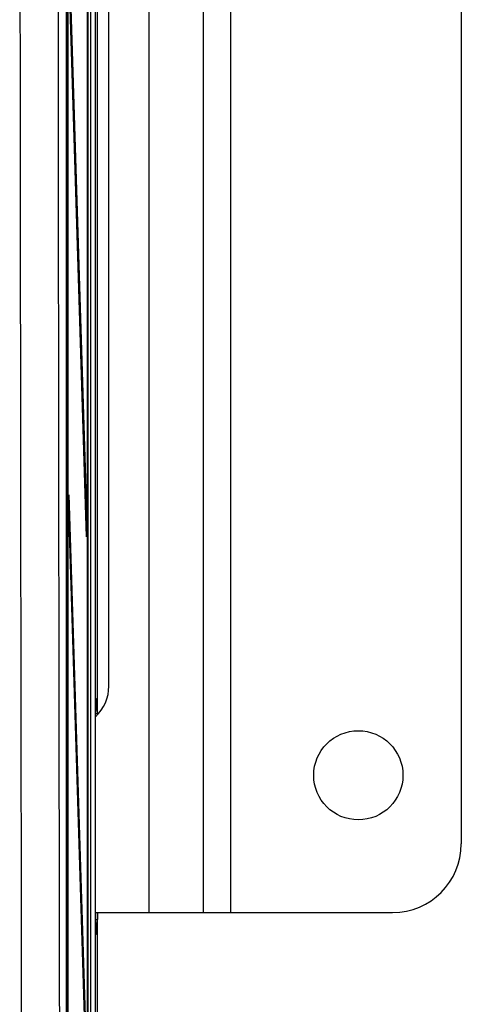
# Model space of a CAD drawing. Header units: millimetres. Extents: x 5 to 418, y 2 to 292.
# Tile 13 of 47: x 122 to 132, y 154 to 178. Entities that reach past the tile are written whole.
import ezdxf

# ---------------------------------------------------------------- set-up
doc = ezdxf.new("R2010")
doc.units = ezdxf.units.MM

msp = doc.modelspace()

# ---------------------------------------------------------------- linework, layer by layer
at = {"color": 7, "linetype": 'Continuous', "lineweight": 25}
for p, q in [((123.4826, 233.1548), (123.4826, 127.5375)), ((123.3654, 232.9825), (123.3654, 127.6605)), ((122.7812, 227.1522), (122.7812, 140.1634)), ((123.2961, 133.8215), (123.2961, 227.1548)), ((123.304, 227.1548), (123.304, 133.8215)), ((122.8137, 141.1548), (122.8137, 226.4881)), ((122.8215, 226.4881), (122.8215, 141.1548)), ((124.7867, 204.1548), (124.7867, 155.8215)), ((126.1046, 204.1548), (126.1046, 155.8215)), ((126.7713, 204.1548), (126.7713, 155.8215)), ((132.3713, 202.4881), (132.3713, 157.4881)), ((123.538, 160.6224), (123.538, 199.3539)), ((123.8149, 161.3215), (123.8149, 198.6548)), ((122.845, 179.3011), (123.2765, 165.3215)), ((123.2727, 164.9462), (122.8411, 178.9258)), ((122.8411, 165.5925), (122.845, 165.9677)), ((122.845, 165.9677), (123.2765, 151.9881)), ((123.2727, 151.6129), (122.8411, 165.5925)), ((123.2616, 165.3062), (123.2765, 165.3215)), ((123.2765, 165.3215), (123.2727, 164.9462)), ((123.4979, 161.0224), (123.4954, 160.994)), ((123.4958, 160.9978), (123.496, 161.0007)), ((123.4979, 161.0224), (123.5293, 160.991)), ((123.4919, 155.6205), (123.4919, 160.6891)), ((123.4919, 160.6577), (123.535, 160.6577)), ((123.535, 160.6577), (123.535, 160.6193)), ((123.4919, 155.8215), (124.7867, 155.8215)), ((123.535, 155.8215), (123.535, 155.6519)), ((123.538, 122.4881), (123.538, 155.8215)), ((124.7867, 155.8215), (126.1046, 155.8215)), ((126.1046, 155.8215), (126.7713, 155.8215)), ((126.7713, 155.8215), (130.7046, 155.8215)), ((123.4919, 155.6519), (123.535, 155.6519)), ((123.4979, 155.2872), (123.4954, 155.3157)), ((123.5293, 155.3186), (123.4979, 155.2872))]:
    msp.add_line(p, q, dxfattribs=at)
msp.add_circle((129.8713, 159.1548), 1.0833, dxfattribs=at)
for centre, radius, start, end in [((122.8044, 161.3176), 1.0105, 312.87697, 0.22075), ((123.3626, 160.991), 0.1667, 321.51855, 359.98067), ((130.7046, 157.4881), 1.6667, 270, 0), ((123.3626, 155.3186), 0.1667, 0.01933, 38.48145)]:
    msp.add_arc(centre, radius, start, end, dxfattribs=at)
for centre, start_param, end_param in [((123.4978, 160.6891), 0.2918337, 1.5707857), ((123.4978, 160.6891), 6.265732, 6.575019), ((123.5292, 160.6577), 4.712389, 6.265732), ((123.4978, 155.6205), 1.570807, 2.8803497), ((123.5292, 155.6519), 3.1590459, 4.712389), ((123.4978, 155.6205), 2.8803497, 3.1590459)]:
    msp.add_ellipse(centre, major_axis=(0, 0.3333), ratio=0.0174551, start_param=start_param, end_param=end_param, dxfattribs=at)
for points, knots in [([(121.7214, 140.1917), (121.7126, 144.8315), (121.6951, 154.1111), (121.6728, 169.6739), (121.6581, 183.9369), (121.6519, 193.5527), (121.6501, 196.8912), (121.6501, 196.8912)], [0, 0, 0, 0, 0.2460147, 0.4920295, 0.8236673, 0.9999999, 1, 1, 1, 1]), ([(122.5656, 196.9702), (122.5685, 192.1599), (122.5745, 182.5378), (122.5901, 168.2783), (122.61, 154.1903), (122.6274, 144.9224), (122.6361, 140.2877)], [0, 0, 0, 0, 0.25417755, 0.50843906, 0.75418158, 1, 1, 1, 1]), ([(123.4943, 155.3196), (123.4946, 155.3181), (123.4954, 155.3139), (123.4958, 155.31), (123.4961, 155.3073), (123.496, 155.3086), (123.4959, 155.3094)], [0, 0, 0, 0, 0.1136515, 0.3159756, 0.5825263, 1, 1, 1, 1])]:
    msp.add_open_spline(points, degree=3, knots=knots, dxfattribs=at)

doc.saveas('drawing.dxf')
